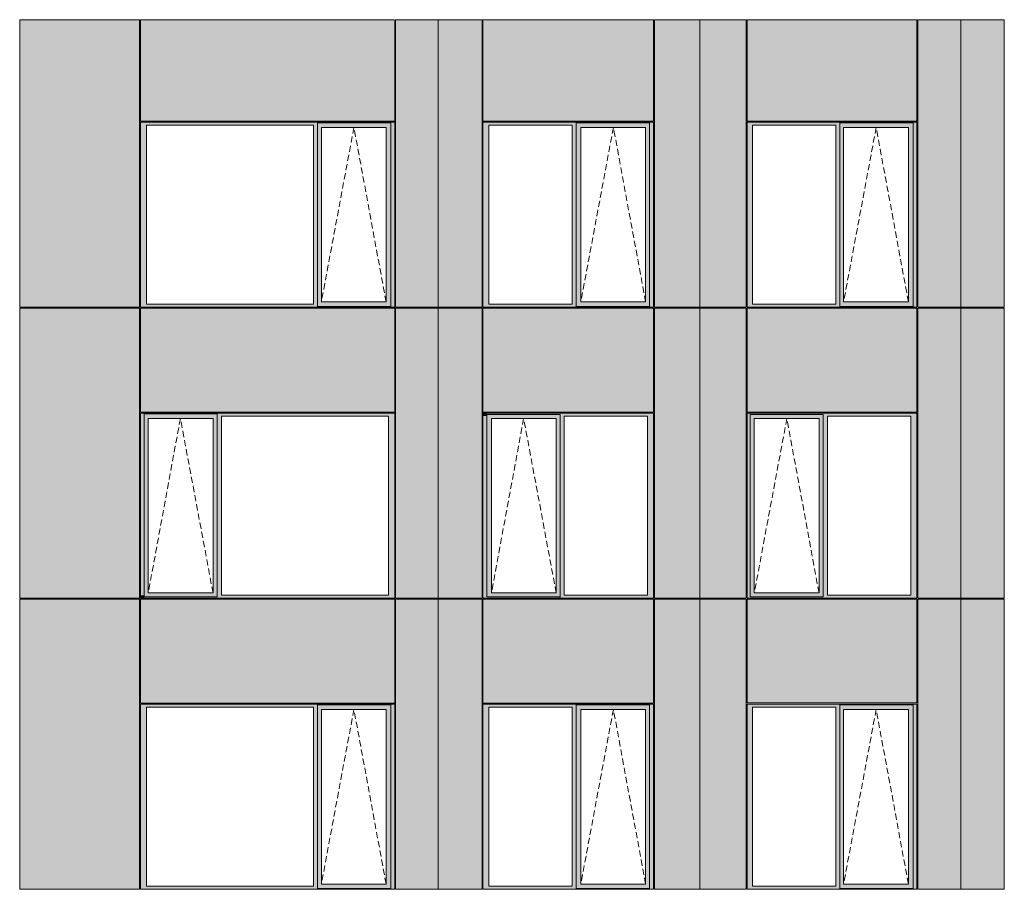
# Model space of a CAD drawing. Header units: millimetres. Extents: x -2957 to 755902, y -5565 to 302042.
# Tile 59 of 65: x 309333 to 320493, y 86998 to 96859. Entities that reach past the tile are written whole.
import ezdxf

# ---------------------------------------------------------------- set-up
doc = ezdxf.new("R2010")
doc.units = ezdxf.units.MM
doc.header["$MEASUREMENT"] = 0
doc.linetypes.add('OO_EOIAAY', pattern=[105.833361, 70.555568, -35.277793])
doc.layers.add('0_Ном._пера__1', color=7, linetype='Continuous', lineweight=0)
doc.layers.add('0_Ном._пера__120', color=7, linetype='Continuous', lineweight=0)
doc.layers.add('АР-Стены_внешние_.АР_Ном._пера__214', color=7, linetype='Continuous', lineweight=0, true_color=0xe2eaf1)

msp = doc.modelspace()

# ---------------------------------------------------------------- hatches: boundary and pattern name
at = {"layer": '0_Ном._пера__1', "linetype": 'Continuous', "lineweight": 0, "true_color": 0x000000}
for points in [[(310701.216, 95698.425), (310701.216, 95663.425), (310770.108, 95663.425), (312663.329, 95663.425), (312707.617, 95663.425), (312707.617, 95688.425), (313539.25, 95688.425), (313539.25, 95663.425), (313583.538, 95663.425), (313583.538, 95698.425)], [(310770.108, 93633.425), (310770.108, 95663.425), (310701.216, 95663.425), (310701.216, 93633.425)], [(312707.617, 95663.425), (312663.329, 95663.425), (312663.329, 93633.425), (312707.617, 93633.425)], [(312707.617, 95688.425), (312707.617, 95638.425), (312752.397, 95638.425), (313485.611, 95638.425), (313539.25, 95638.425), (313539.25, 95688.425)], [(312707.617, 95638.425), (312707.617, 93658.425), (312752.397, 93658.425), (312752.397, 95638.425)], [(313486.497, 95638.425), (313486.497, 93658.425), (313539.25, 93658.425), (313539.25, 95638.425)], [(313539.25, 95663.425), (313539.25, 93633.425), (313583.538, 93633.425), (313583.538, 95663.425)], [(314583.306, 95698.425), (314583.306, 95663.425), (314652.21, 95663.425), (315596.181, 95663.425), (315640.477, 95663.425), (315640.477, 95688.425), (316472.248, 95688.425), (316472.248, 95663.425), (316516.543, 95663.425), (316516.543, 95698.425)], [(314583.306, 93633.425), (314652.21, 93633.425), (314652.21, 95663.425), (314583.306, 95663.425)], [(315640.477, 95663.425), (315596.181, 95663.425), (315596.181, 93633.425), (315640.477, 93633.425)], [(315640.477, 95688.425), (315640.477, 95638.425), (315694.1, 95638.425), (316427.437, 95638.425), (316472.248, 95638.425), (316472.248, 95688.425)], [(315640.477, 93658.425), (315693.219, 93658.425), (315693.219, 95638.425), (315640.477, 95638.425)], [(316427.437, 93658.425), (316472.248, 93658.425), (316472.248, 95638.425), (316427.437, 95638.425)], [(316472.248, 95663.425), (316472.248, 93633.425), (316516.543, 93633.425), (316516.543, 95663.425)], [(317578.745, 95698.425), (317578.745, 95663.425), (317638.373, 95663.425), (318582.652, 95663.425), (318626.947, 95663.425), (318626.947, 95688.425), (319458.706, 95688.425), (319458.706, 95663.425), (319503.001, 95663.425), (319503.001, 95698.425)], [(317578.745, 95663.425), (317578.745, 93633.425), (317638.373, 93633.425), (317638.373, 95663.425)], [(318626.947, 95663.425), (318582.652, 95663.425), (318582.652, 93633.425), (318626.947, 93633.425)], [(318626.947, 95688.425), (318626.947, 95638.425), (318671.755, 95638.425), (319405.081, 95638.425), (319458.706, 95638.425), (319458.706, 95688.425)], [(318626.947, 95638.425), (318626.947, 93658.425), (318671.755, 93658.425), (318671.755, 95638.425)], [(319405.963, 95638.425), (319405.963, 93658.425), (319458.706, 93658.425), (319458.706, 95638.425)], [(319458.706, 95663.425), (319458.706, 93633.425), (319503.001, 93633.425), (319503.001, 95663.425)], [(310701.216, 93598.425), (313583.538, 93598.425), (313583.538, 93633.425), (313539.25, 93633.425), (313539.25, 93608.425), (312707.617, 93608.425), (312707.617, 93633.425), (312663.329, 93633.425), (310770.108, 93633.425), (310701.216, 93633.425)], [(312707.617, 93658.425), (312707.617, 93608.425), (313539.25, 93608.425), (313539.25, 93658.425), (313485.611, 93658.425), (312752.397, 93658.425)], [(314652.21, 93633.425), (314583.306, 93633.425), (314583.306, 93598.425), (316516.543, 93598.425), (316516.543, 93633.425), (316472.248, 93633.425), (316472.248, 93608.425), (315640.477, 93608.425), (315640.477, 93633.425), (315596.181, 93633.425)], [(315640.477, 93608.425), (316472.248, 93608.425), (316472.248, 93658.425), (316427.437, 93658.425), (315694.1, 93658.425), (315640.477, 93658.425)], [(317638.373, 93633.425), (317578.745, 93633.425), (317578.745, 93598.425), (319503.001, 93598.425), (319503.001, 93633.425), (319458.706, 93633.425), (319458.706, 93608.425), (318626.947, 93608.425), (318626.947, 93633.425), (318582.652, 93633.425)], [(318626.947, 93658.425), (318626.947, 93608.425), (319458.706, 93608.425), (319458.706, 93658.425), (319405.081, 93658.425), (318671.755, 93658.425)], [(310701.216, 92398.425), (310701.216, 92363.425), (310745.504, 92363.425), (310745.504, 92388.425), (311572.707, 92388.425), (311572.707, 92363.425), (311621.424, 92363.425), (313514.645, 92363.425), (313583.538, 92363.425), (313583.538, 92398.425)], [(310745.504, 90333.425), (310745.504, 92363.425), (310701.216, 92363.425), (310701.216, 90333.425)], [(310745.504, 92388.425), (310745.504, 92338.425), (310790.284, 92338.425), (311523.498, 92338.425), (311572.707, 92338.425), (311572.707, 92388.425)], [(310790.284, 92338.425), (310745.504, 92338.425), (310745.504, 90358.425), (310790.284, 90358.425)], [(311524.384, 92338.425), (311524.384, 90358.425), (311572.707, 90358.425), (311572.707, 92338.425)], [(311572.707, 92363.425), (311572.707, 90333.425), (311621.424, 90333.425), (311621.424, 92363.425)], [(313514.645, 92363.425), (313514.645, 90333.425), (313583.538, 90333.425), (313583.538, 92363.425)], [(314583.306, 92363.425), (314627.601, 92363.425), (314627.601, 92398.425), (314592.565, 92398.425), (314583.306, 92398.425)], [(314583.306, 92363.425), (314583.306, 90333.425), (314627.601, 90333.425), (314627.601, 92363.425)], [(314627.601, 92338.425), (314681.225, 92338.425), (315414.561, 92338.425), (315459.372, 92338.425), (315459.372, 92398.425), (314627.601, 92398.425)], [(314627.601, 92338.425), (314627.601, 90358.425), (314680.344, 90358.425), (314680.344, 92338.425)], [(315414.561, 90358.425), (315459.372, 90358.425), (315459.372, 92338.425), (315414.561, 92338.425)], [(315459.372, 92363.425), (315503.668, 92363.425), (316447.639, 92363.425), (316516.543, 92363.425), (316516.543, 92398.425), (316506.163, 92398.425), (315459.372, 92398.425)], [(315459.372, 92363.425), (315459.372, 90333.425), (315503.668, 90333.425), (315503.668, 92363.425)], [(316447.639, 92363.425), (316447.639, 90333.425), (316516.543, 90333.425), (316516.543, 92363.425)], [(317578.695, 92398.425), (317578.695, 92363.425), (317613.765, 92363.425), (317613.765, 92388.425), (318441.115, 92388.425), (318441.115, 92363.425), (318489.818, 92363.425), (319434.098, 92363.425), (319503.001, 92363.425), (319503.001, 92398.425)], [(317578.695, 92363.425), (317578.695, 90333.425), (317613.765, 90333.425), (317613.765, 92363.425)], [(317613.765, 92388.425), (317613.765, 92338.425), (317658.573, 92338.425), (318391.899, 92338.425), (318441.115, 92338.425), (318441.115, 92388.425)], [(317613.765, 92338.425), (317613.765, 90358.425), (317658.573, 90358.425), (317658.573, 92338.425)], [(318441.115, 92338.425), (318392.78, 92338.425), (318392.78, 90358.425), (318441.115, 90358.425)], [(318441.115, 92363.425), (318441.115, 90333.425), (318489.818, 90333.425), (318489.818, 92363.425)], [(319434.098, 92363.425), (319434.098, 90333.425), (319503.001, 90333.425), (319503.001, 92363.425)], [(310701.216, 90333.425), (310701.216, 90298.425), (310710.715, 90298.425), (310745.504, 90298.425), (310745.504, 90333.425)], [(310745.504, 90358.425), (310745.504, 90298.425), (311572.707, 90298.425), (311572.707, 90358.425), (311523.498, 90358.425), (310790.284, 90358.425)], [(311572.487, 90298.425), (311669.802, 90298.425), (311877.268, 90298.425), (312719.401, 90298.425), (312902.868, 90298.425), (313573.696, 90298.425), (313583.538, 90298.425), (313583.538, 90333.425), (313514.645, 90333.425), (311621.424, 90333.425), (311572.487, 90333.425)], [(314583.306, 90333.425), (314583.306, 90298.425), (314593.134, 90298.425), (314617.057, 90298.425), (315269.414, 90298.425), (315269.414, 90308.425), (314627.601, 90308.425), (314627.601, 90333.425)], [(314627.601, 90358.425), (314627.601, 90298.425), (315459.372, 90298.425), (315459.372, 90358.425), (315414.561, 90358.425), (314681.225, 90358.425)], [(315459.372, 90308.425), (315459.372, 90298.425), (315647.845, 90298.425), (316506.7, 90298.425), (316516.543, 90298.425), (316516.543, 90333.425), (316447.639, 90333.425), (315503.668, 90333.425), (315459.372, 90333.425)], [(317578.695, 90298.425), (317785.099, 90298.425), (317785.099, 90308.425), (317613.765, 90308.425), (317613.765, 90333.425), (317578.695, 90333.425)], [(317613.765, 90358.425), (317613.765, 90298.425), (318441.115, 90298.425), (318441.115, 90358.425), (318391.899, 90358.425), (317658.573, 90358.425)], [(318441.115, 90298.425), (318631.328, 90298.425), (318815.687, 90298.425), (319492.85, 90298.425), (319503.001, 90298.425), (319503.001, 90333.425), (319434.098, 90333.425), (318489.818, 90333.425), (318441.115, 90333.425), (318441.115, 90308.425)], [(310701.216, 89098.425), (310701.216, 89063.425), (310770.108, 89063.425), (312663.329, 89063.425), (312707.617, 89063.425), (312707.617, 89088.425), (313539.25, 89088.425), (313539.25, 89063.425), (313583.538, 89063.425), (313583.538, 89098.425)], [(310770.108, 87033.425), (310770.108, 89063.425), (310701.216, 89063.425), (310701.216, 87033.425)], [(312707.617, 89063.425), (312663.329, 89063.425), (312663.329, 87033.425), (312707.617, 87033.425)], [(312707.617, 89088.425), (312707.617, 89038.425), (312752.397, 89038.425), (313485.611, 89038.425), (313539.25, 89038.425), (313539.25, 89088.425)], [(313539.25, 89063.425), (313539.25, 87033.425), (313583.538, 87033.425), (313583.538, 89063.425)], [(314583.306, 89098.425), (314583.306, 89063.425), (314652.21, 89063.425), (315596.181, 89063.425), (315640.477, 89063.425), (315640.477, 89088.425), (316472.248, 89088.425), (316472.248, 89063.425), (316516.543, 89063.425), (316516.543, 89098.425)], [(314583.306, 87033.425), (314652.21, 87033.425), (314652.21, 89063.425), (314583.306, 89063.425)], [(315640.477, 89063.425), (315596.181, 89063.425), (315596.181, 87033.425), (315640.477, 87033.425)], [(315640.477, 89088.425), (315640.477, 89038.425), (315694.1, 89038.425), (316427.437, 89038.425), (316472.248, 89038.425), (316472.248, 89088.425)], [(316472.248, 89063.425), (316472.248, 87033.425), (316516.543, 87033.425), (316516.543, 89063.425)], [(317578.745, 89098.425), (317578.745, 89063.425), (317638.373, 89063.425), (318582.652, 89063.425), (318626.947, 89063.425), (318626.947, 89088.425), (319458.706, 89088.425), (319458.706, 89063.425), (319503.001, 89063.425), (319503.001, 89098.425)], [(317578.745, 89063.425), (317578.745, 87033.425), (317638.373, 87033.425), (317638.373, 89063.425)], [(318626.947, 89063.425), (318582.652, 89063.425), (318582.652, 87033.425), (318626.947, 87033.425)], [(318626.947, 89088.425), (318626.947, 89038.425), (318671.755, 89038.425), (319405.081, 89038.425), (319458.706, 89038.425), (319458.706, 89088.425)], [(319458.706, 89063.425), (319458.706, 87033.425), (319503.001, 87033.425), (319503.001, 89063.425)], [(312707.617, 89038.425), (312707.617, 87058.425), (312752.397, 87058.425), (312752.397, 89038.425)], [(313486.497, 89038.425), (313486.497, 87058.425), (313539.25, 87058.425), (313539.25, 89038.425)], [(315640.477, 87058.425), (315693.219, 87058.425), (315693.219, 89038.425), (315640.477, 89038.425)], [(316427.437, 87058.425), (316472.248, 87058.425), (316472.248, 89038.425), (316427.437, 89038.425)], [(318626.947, 89038.425), (318626.947, 87058.425), (318671.755, 87058.425), (318671.755, 89038.425)], [(319405.963, 89038.425), (319405.963, 87058.425), (319458.706, 87058.425), (319458.706, 89038.425)], [(312707.617, 87058.425), (312707.617, 87008.425), (313539.25, 87008.425), (313539.25, 87058.425), (313485.611, 87058.425), (312752.397, 87058.425)], [(315640.477, 87008.425), (316472.248, 87008.425), (316472.248, 87058.425), (316427.437, 87058.425), (315694.1, 87058.425), (315640.477, 87058.425)], [(318626.947, 87058.425), (318626.947, 87008.425), (319458.706, 87008.425), (319458.706, 87058.425), (319405.081, 87058.425), (318671.755, 87058.425)], [(310701.216, 86998.425), (313583.538, 86998.425), (313583.538, 87033.425), (313539.25, 87033.425), (313539.25, 87008.425), (312707.617, 87008.425), (312707.617, 87033.425), (312663.329, 87033.425), (310770.108, 87033.425), (310701.216, 87033.425)], [(314652.21, 87033.425), (314583.306, 87033.425), (314583.306, 86998.425), (316516.543, 86998.425), (316516.543, 87033.425), (316472.248, 87033.425), (316472.248, 87008.425), (315640.477, 87008.425), (315640.477, 87033.425), (315596.181, 87033.425)], [(317638.373, 87033.425), (317578.745, 87033.425), (317578.745, 86998.425), (319503.001, 86998.425), (319503.001, 87033.425), (319458.706, 87033.425), (319458.706, 87008.425), (318626.947, 87008.425), (318626.947, 87033.425), (318582.652, 87033.425)]]:
    msp.add_hatch(color=18, dxfattribs=at).paths.add_polyline_path(points)
at = {"layer": 'АР-Стены_внешние_.АР_Ном._пера__214', "linetype": 'Continuous', "lineweight": 0, "true_color": 0xe5e8eb}
for points in [[(309333.454, 93598.425), (310691.306, 93598.425), (310691.306, 96858.425), (309333.454, 96858.425)], [(313583.538, 96858.425), (310701.216, 96858.425), (310701.216, 95708.425), (313583.538, 95708.425)], [(313593.538, 93598.425), (314078.162, 93598.425), (314078.162, 96858.425), (313593.538, 96858.425)], [(314573.306, 96858.425), (314078.162, 96858.425), (314078.162, 93598.425), (314573.306, 93598.425)], [(316516.543, 96858.425), (314583.306, 96858.425), (314583.306, 95708.425), (316516.543, 95708.425)], [(317042.984, 93598.425), (317042.984, 96858.425), (316526.543, 96858.425), (316526.543, 93598.425)], [(317042.984, 93598.425), (317568.695, 93598.425), (317568.695, 96858.425), (317042.984, 96858.425)], [(317578.745, 96858.425), (317578.745, 95708.425), (319503.001, 95708.425), (319503.001, 96858.425)], [(319513.001, 96858.425), (319513.001, 93598.425), (320001.684, 93598.425), (320001.684, 96858.425)], [(320001.684, 96859.108), (320001.684, 93598.425), (320492.967, 93598.425), (320492.967, 96859.108)], [(309333.454, 90298.425), (310691.306, 90298.425), (310691.306, 93588.348), (309333.454, 93588.348)], [(310701.216, 93588.425), (310701.216, 92408.425), (313583.538, 92408.425), (313583.538, 93588.425)], [(313593.538, 93588.348), (313593.538, 90298.425), (314078.186, 90298.425), (314078.186, 93588.348)], [(314078.186, 93588.348), (314078.186, 90298.425), (314573.306, 90298.425), (314573.306, 93588.348)], [(316516.543, 93588.425), (314583.306, 93588.425), (314583.306, 92408.425), (316516.543, 92408.425)], [(317042.984, 90298.425), (317042.984, 93588.348), (316526.542, 93588.348), (316526.542, 90298.425)], [(317042.984, 90298.425), (317568.695, 90298.425), (317568.695, 93588.348), (317042.984, 93588.348)], [(317578.745, 93588.348), (317578.745, 92408.425), (319503.001, 92408.425), (319503.001, 93588.348)], [(319513.001, 93588.348), (319513.001, 90298.425), (320001.684, 90298.425), (320001.684, 93588.348)], [(320001.684, 90298.425), (320492.967, 90298.425), (320492.967, 93588.348), (320001.684, 93588.348)], [(309333.454, 86998.425), (310691.203, 86998.425), (310691.203, 89098.425), (310691.203, 90288.425), (309333.454, 90288.425)], [(310701.216, 90288.425), (310701.216, 89108.425), (313583.538, 89108.425), (313583.538, 90288.425)], [(313593.538, 86998.425), (314078.186, 86998.425), (314078.186, 90288.425), (313593.538, 90288.425)], [(314078.186, 86998.425), (314573.306, 86998.425), (314573.306, 89098.425), (314573.306, 90288.425), (314078.186, 90288.425)], [(314583.306, 90288.425), (314583.306, 89108.425), (316516.543, 89108.425), (316516.543, 90288.425)], [(316526.542, 90288.425), (316526.542, 86998.425), (317042.982, 86998.425), (317042.982, 90288.425)], [(317042.982, 86998.425), (317568.695, 86998.425), (317568.695, 89098.425), (317568.695, 90288.425), (317042.982, 90288.425)], [(317578.695, 89113), (319503.001, 89113), (319503.001, 90288.425), (317578.695, 90288.425)], [(319513.001, 90288.425), (319513.001, 86998.425), (320001.684, 86998.425), (320001.684, 90288.425)], [(320001.684, 86998.425), (320492.967, 86998.425), (320492.967, 89098.425), (320492.967, 90288.425), (320001.684, 90288.425)]]:
    msp.add_hatch(color=254, dxfattribs=at).paths.add_polyline_path(points)

# ---------------------------------------------------------------- linework, layer by layer
at = {"layer": '0_Ном._пера__120', "color": 7, "linetype": 'Continuous', "lineweight": 0}
for p, q in [((309333.454, 93598.425), (309333.454, 96858.425)), ((310691.306, 96858.425), (309333.454, 96858.425)), ((310691.306, 93598.425), (310691.306, 96858.425)), ((310701.216, 95708.425), (310701.216, 96858.425)), ((313572.743, 96858.425), (310701.216, 96858.425)), ((314082.984, 96858.425), (313583.538, 96858.425)), ((313583.538, 95708.425), (313583.538, 96858.425)), ((313593.538, 93598.425), (313593.538, 96858.425)), ((314078.162, 96858.425), (314078.162, 93598.425)), ((314573.306, 96858.425), (314082.984, 96858.425)), ((314573.306, 93598.425), (314573.306, 96858.425)), ((314583.306, 95708.425), (314583.306, 96858.425)), ((316516.543, 96858.425), (314583.306, 96858.425)), ((316516.543, 95708.425), (316516.543, 96858.425)), ((317042.984, 96858.425), (316526.543, 96858.425)), ((316526.543, 93598.425), (316526.543, 96858.425)), ((317042.984, 93598.425), (317042.984, 96858.425)), ((317568.695, 96858.425), (317042.984, 96858.425)), ((317568.695, 93598.425), (317568.695, 96858.425)), ((319503.001, 96858.425), (317578.361, 96858.425)), ((317578.745, 96858.425), (317578.745, 95708.425)), ((319503.001, 95708.425), (319503.001, 96858.425)), ((320001.684, 96858.425), (319513.001, 96858.425)), ((319513.001, 93598.425), (319513.001, 96858.425)), ((320492.967, 96858.425), (320001.684, 96858.425)), ((320001.684, 96858.425), (320001.684, 90298.425)), ((320492.967, 93598.425), (320492.967, 96858.425)), ((310701.216, 95708.425), (313583.538, 95708.425)), ((310701.216, 95663.425), (310701.216, 95698.425)), ((310701.216, 95698.425), (313583.538, 95698.425)), ((310701.216, 93598.425), (310701.216, 95663.425)), ((310770.108, 95663.425), (310770.108, 93633.425)), ((312663.329, 95663.425), (310770.108, 95663.425)), ((312663.329, 93633.425), (312663.329, 95663.425)), ((313539.25, 95688.425), (312707.617, 95688.425)), ((312707.617, 95688.425), (312707.617, 95663.425)), ((312707.617, 95663.425), (312707.617, 93633.425)), ((312752.397, 95638.425), (312752.397, 93658.425)), ((312753.283, 95638.425), (312752.397, 95638.425)), ((312753.283, 95638.425), (313486.497, 95638.425)), ((313486.497, 95638.425), (313486.497, 93658.425)), ((313539.25, 95663.425), (313539.25, 95688.425)), ((313539.25, 95663.425), (313539.25, 93608.425)), ((313583.538, 95698.425), (313583.538, 95663.425)), ((313583.538, 95663.425), (313583.538, 93633.425)), ((316516.543, 95708.425), (314583.306, 95708.425)), ((314583.306, 95663.425), (314583.306, 95698.425)), ((314583.306, 95698.425), (314592.181, 95698.425)), ((314583.306, 93633.425), (314583.306, 95663.425)), ((314592.181, 95698.425), (316505.747, 95698.425)), ((316505.747, 95698.425), (314592.181, 95698.425)), ((314652.21, 95663.425), (314652.21, 93633.425)), ((315596.181, 95663.425), (314652.21, 95663.425)), ((315596.181, 93633.425), (315596.181, 95663.425)), ((316472.248, 95688.425), (315640.477, 95688.425)), ((315640.477, 95688.425), (315640.477, 95663.425)), ((315640.477, 95663.425), (315640.477, 93633.425)), ((315693.219, 93658.425), (315693.219, 95638.425)), ((315693.219, 95638.425), (316426.556, 95638.425)), ((316427.437, 95638.425), (316426.556, 95638.425)), ((316427.437, 93658.425), (316427.437, 95638.425)), ((316472.248, 95663.425), (316472.248, 95688.425)), ((316472.248, 95663.425), (316472.248, 93633.425)), ((316505.747, 95698.425), (316516.543, 95698.425)), ((316516.543, 95698.425), (316516.543, 95663.425)), ((316516.543, 95663.425), (316516.543, 93633.425)), ((317578.745, 95708.425), (319503.001, 95708.425)), ((317578.745, 93598.425), (317578.745, 95698.425)), ((317578.745, 95698.425), (319503.001, 95698.425)), ((317638.373, 95663.425), (317638.373, 93633.425)), ((318582.652, 95663.425), (317638.373, 95663.425)), ((318582.652, 93633.425), (318582.652, 95663.425)), ((319458.706, 95688.425), (318626.947, 95688.425)), ((318626.947, 95688.425), (318626.947, 95663.425)), ((318626.947, 95663.425), (318626.947, 93633.425)), ((318671.755, 95638.425), (318671.755, 93658.425)), ((318672.637, 95638.425), (318671.755, 95638.425)), ((318672.637, 95638.425), (319405.963, 95638.425)), ((319405.963, 95638.425), (319405.963, 93658.425)), ((319458.706, 95663.425), (319458.706, 95688.425)), ((319458.706, 95663.425), (319458.706, 93633.425)), ((319503.001, 95698.425), (319503.001, 95663.425)), ((319503.001, 95663.425), (319503.001, 93633.425)), ((310770.108, 93633.425), (312663.329, 93633.425)), ((312707.617, 93633.425), (312707.617, 93608.425)), ((312752.397, 93658.425), (312753.283, 93658.425)), ((313486.497, 93658.425), (312753.283, 93658.425)), ((313583.538, 93633.425), (313583.538, 93598.425)), ((314583.306, 93598.425), (314583.306, 93633.425)), ((314652.21, 93633.425), (315596.181, 93633.425)), ((315640.477, 93633.425), (315640.477, 93608.425)), ((316426.556, 93658.425), (315693.219, 93658.425)), ((316426.556, 93658.425), (316427.437, 93658.425)), ((316472.248, 93633.425), (316472.248, 93608.425)), ((316516.543, 93633.425), (316516.543, 93598.425)), ((317638.373, 93633.425), (318582.652, 93633.425)), ((318626.947, 93633.425), (318626.947, 93608.425)), ((318671.755, 93658.425), (318672.637, 93658.425)), ((319405.963, 93658.425), (318672.637, 93658.425)), ((319458.706, 93633.425), (319458.706, 93608.425)), ((319503.001, 93633.425), (319503.001, 93598.425)), ((309386.274, 93598.425), (309333.454, 93598.425)), ((309333.454, 93588.348), (309386.274, 93588.348)), ((309333.454, 90298.425), (309333.454, 93588.348)), ((310691.306, 93598.425), (309386.274, 93598.425)), ((310691.306, 93588.348), (309386.274, 93588.348)), ((309396.608, 93598.425), (309396.608, 93588.348)), ((310691.306, 92398.425), (310691.306, 93588.348)), ((313583.538, 93598.425), (310701.216, 93598.425)), ((310701.216, 92408.425), (310701.216, 93588.425)), ((313583.538, 93588.425), (310701.216, 93588.425)), ((312707.617, 93608.425), (313539.25, 93608.425)), ((313583.538, 92408.425), (313583.538, 93588.425)), ((314082.984, 93598.425), (313593.538, 93598.425)), ((314082.984, 93588.425), (313593.538, 93588.425)), ((313593.538, 90298.425), (313593.538, 93588.425)), ((314078.162, 93598.425), (314078.162, 93588.348)), ((314078.186, 93588.348), (314078.186, 90298.425)), ((314573.306, 93598.425), (314082.984, 93598.425)), ((314573.306, 93588.348), (314082.984, 93588.348)), ((314573.306, 93588.348), (314573.306, 90298.425)), ((316516.543, 93598.425), (314583.306, 93598.425)), ((314592.118, 93598.425), (314583.306, 93598.425)), ((314583.306, 92408.425), (314583.306, 93588.348)), ((316516.543, 93588.348), (314583.306, 93588.348)), ((315640.477, 93608.425), (316472.248, 93608.425)), ((316516.543, 92408.425), (316516.543, 93588.348)), ((317568.695, 93588.425), (316526.542, 93588.425)), ((316526.542, 90298.425), (316526.542, 93588.425)), ((317042.984, 93598.425), (316526.543, 93598.425)), ((317042.982, 93598.425), (317042.982, 93588.348)), ((317184.789, 93598.425), (317042.984, 93598.425)), ((317042.984, 90298.425), (317042.984, 93588.348)), ((317568.695, 93598.425), (317184.789, 93598.425)), ((317568.695, 93588.425), (317568.695, 92363.425)), ((319503.001, 93598.425), (317578.745, 93598.425)), ((317578.745, 93588.425), (317578.745, 92408.425)), ((319503.001, 93588.425), (317578.745, 93588.425)), ((318626.947, 93608.425), (319458.706, 93608.425)), ((319494.184, 93598.425), (319503.001, 93598.425)), ((319503.001, 93588.425), (319503.001, 92408.425)), ((320001.684, 93598.425), (319513.001, 93598.425)), ((320001.684, 93588.348), (319513.001, 93588.348)), ((319513.001, 90298.425), (319513.001, 93588.348)), ((320001.68, 93588.348), (320001.68, 93598.425)), ((320492.967, 93598.425), (320001.684, 93598.425)), ((320492.967, 93588.348), (320001.684, 93588.348)), ((320492.967, 93588.348), (320492.967, 90298.425)), ((313583.127, 92408.425), (310701.216, 92408.425)), ((316516.543, 92408.425), (314583.306, 92408.425)), ((317578.745, 92408.425), (319503.001, 92408.425)), ((310691.306, 92398.425), (310691.306, 90298.425)), ((313573.127, 92398.425), (310701.216, 92398.425)), ((310701.216, 92398.425), (310701.216, 92363.425)), ((310701.216, 92363.425), (310701.216, 90298.425)), ((310745.504, 92388.425), (311572.707, 92388.425)), ((310745.504, 92363.425), (310745.504, 92388.425)), ((310745.504, 92363.425), (310745.504, 90313)), ((310790.284, 90358.425), (310790.284, 92338.425)), ((310790.284, 92338.425), (310791.17, 92338.425)), ((311524.384, 92338.425), (310791.17, 92338.425)), ((311524.384, 90358.425), (311524.384, 92338.425)), ((311572.707, 92338.425), (311572.707, 92388.425)), ((311572.707, 90358.425), (311572.707, 92338.425)), ((311621.424, 90333.425), (311621.424, 92363.425)), ((311621.424, 92363.425), (313514.645, 92363.425)), ((313514.645, 92363.425), (313514.645, 90333.425)), ((313583.538, 92398.425), (313573.127, 92398.425)), ((313583.538, 92363.425), (313583.538, 92398.425)), ((313583.538, 90333.425), (313583.538, 92363.425)), ((314592.565, 92398.425), (314583.306, 92398.425)), ((314583.306, 92398.425), (314583.306, 92363.425)), ((315459.372, 92398.425), (314583.306, 92398.425)), ((314583.306, 92363.425), (314583.306, 90298.425)), ((314627.601, 92383.849), (314627.601, 90313)), ((314627.601, 92383.849), (315459.372, 92383.849)), ((315413.68, 92338.425), (314680.344, 92338.425)), ((314680.344, 92338.425), (314680.344, 90358.425)), ((315413.68, 92338.425), (315414.561, 92338.425)), ((315414.561, 92338.425), (315414.561, 90358.425)), ((316506.131, 92398.425), (315459.372, 92398.425)), ((315459.372, 92383.849), (315459.372, 90313)), ((315503.668, 90333.425), (315503.668, 92363.425)), ((315503.668, 92363.425), (316447.639, 92363.425)), ((316447.639, 92363.425), (316447.639, 90333.425)), ((316516.543, 92398.425), (316506.131, 92398.425)), ((316516.543, 92363.425), (316516.543, 92398.425)), ((316516.543, 90333.425), (316516.543, 92363.425)), ((317568.695, 92363.425), (317568.695, 90333.425)), ((317578.745, 92398.425), (317578.695, 90298.425)), ((319492.282, 92398.425), (317578.745, 92398.425)), ((317613.765, 92383.849), (317613.765, 90333.425)), ((317613.765, 92383.849), (318441.115, 92383.849)), ((318392.78, 92338.425), (317658.573, 92338.425)), ((317658.573, 90358.425), (317658.573, 92338.425)), ((317658.573, 92338.425), (317659.455, 92338.425)), ((318392.78, 90358.425), (318392.78, 92338.425)), ((318441.115, 92338.425), (318441.115, 92383.849)), ((318441.115, 90358.425), (318441.115, 92338.425)), ((318489.818, 90333.425), (318489.818, 92363.425)), ((318489.818, 92363.425), (319434.098, 92363.425)), ((319434.098, 92363.425), (319434.098, 90333.425)), ((319503.001, 92398.425), (319492.282, 92398.425)), ((319503.001, 92363.425), (319503.001, 92398.425)), ((319503.001, 90333.425), (319503.001, 92363.425)), ((309386.274, 90298.425), (309333.454, 90298.425)), ((309333.454, 86998.425), (309333.454, 90288.425)), ((310691.203, 90288.425), (309333.454, 90288.425)), ((310691.306, 90298.425), (309386.274, 90298.425)), ((309396.608, 90298.425), (309396.608, 90288.425)), ((310691.203, 86998.425), (310691.203, 90288.425)), ((310701.216, 90298.425), (310710.715, 90298.425)), ((310701.216, 89108.425), (310701.216, 90288.425)), ((310701.216, 90288.425), (313583.538, 90288.425)), ((310710.715, 90298.425), (313573.696, 90298.425)), ((311572.707, 90313), (310745.504, 90313)), ((310791.17, 90358.425), (310790.284, 90358.425)), ((310791.17, 90358.425), (311524.384, 90358.425)), ((311572.707, 90313), (311572.707, 90358.425)), ((313514.645, 90333.425), (311621.424, 90333.425)), ((313573.696, 90298.425), (313583.538, 90298.425)), ((313583.538, 90298.425), (313583.538, 90333.425)), ((313583.538, 89108.425), (313583.538, 90288.425)), ((314082.984, 90298.425), (313593.538, 90298.425)), ((314092.209, 90288.425), (313593.538, 90288.425)), ((313593.538, 89098.425), (313593.538, 90288.425)), ((314078.186, 90298.425), (314078.186, 90293.497)), ((314078.186, 90293.497), (314078.186, 86998.425)), ((314573.306, 90298.425), (314082.984, 90298.425)), ((314573.306, 90288.425), (314092.209, 90288.425)), ((314573.306, 86998.425), (314573.306, 90288.425)), ((314583.306, 90298.425), (314593.134, 90298.425)), ((314592.118, 90298.425), (314583.306, 90298.425)), ((314583.306, 90288.425), (316516.543, 90288.425)), ((314583.306, 89108.425), (314583.306, 90288.425)), ((314593.134, 90298.425), (316506.7, 90298.425)), ((314627.601, 90313), (315459.372, 90313)), ((314680.344, 90358.425), (315413.68, 90358.425)), ((315414.561, 90358.425), (315413.68, 90358.425)), ((315459.372, 90313), (315459.372, 90308.425)), ((316447.639, 90333.425), (315503.668, 90333.425)), ((316506.7, 90298.425), (316516.543, 90298.425)), ((316516.543, 90298.425), (316516.543, 90333.425)), ((316516.543, 90288.425), (316516.543, 89108.425)), ((317042.984, 90298.425), (316526.542, 90298.425)), ((317052.209, 90288.425), (316526.542, 90288.425)), ((316526.542, 86998.425), (316526.542, 90288.425)), ((317042.982, 86998.425), (317042.982, 90298.425)), ((317184.789, 90298.425), (317042.984, 90298.425)), ((317052.209, 90288.425), (317194.014, 90288.425)), ((317568.695, 90298.425), (317184.789, 90298.425)), ((317568.695, 90288.425), (317194.014, 90288.425)), ((317568.695, 90333.425), (317568.695, 90298.425)), ((317568.695, 86998.425), (317568.695, 90288.425)), ((319503.001, 90298.425), (317578.695, 90298.425)), ((317578.695, 89113), (317578.695, 90288.425)), ((317578.695, 90288.425), (319503.001, 90288.425)), ((317613.765, 90333.425), (317613.765, 90313)), ((317613.765, 90313), (318441.115, 90313)), ((317659.455, 90358.425), (317658.573, 90358.425)), ((317659.455, 90358.425), (318392.78, 90358.425)), ((318441.115, 90313), (318441.115, 90358.425)), ((319434.098, 90333.425), (318489.818, 90333.425)), ((319492.85, 90298.425), (319503.001, 90298.425)), ((319494.184, 90298.425), (319503.001, 90298.425)), ((319503.001, 90298.425), (319503.001, 90333.425)), ((319503.001, 90288.425), (319503.001, 89113)), ((320001.684, 90298.425), (319513.001, 90298.425)), ((320010.908, 90288.425), (319513.001, 90288.425)), ((319513.001, 86998.425), (319513.001, 90288.425)), ((320001.68, 90293.497), (320001.68, 90298.425)), ((320492.967, 90298.425), (320001.684, 90298.425)), ((320001.684, 90293.497), (320001.684, 86998.425)), ((320492.967, 90288.425), (320010.908, 90288.425)), ((320492.967, 86998.425), (320492.967, 90288.425)), ((310701.216, 89108.425), (313583.538, 89108.425)), ((310701.216, 89063.425), (310701.216, 89098.425)), ((310701.216, 89098.425), (313583.538, 89098.425)), ((310701.216, 86998.425), (310701.216, 89063.425)), ((310770.108, 89063.425), (310770.108, 87033.425)), ((312663.329, 89063.425), (310770.108, 89063.425)), ((312663.329, 87033.425), (312663.329, 89063.425)), ((313539.25, 89088.425), (312707.617, 89088.425)), ((312707.617, 89088.425), (312707.617, 89063.425)), ((312707.617, 89063.425), (312707.617, 87033.425)), ((313539.25, 89063.425), (313539.25, 89088.425)), ((313539.25, 89063.425), (313539.25, 87008.425)), ((313583.538, 89098.425), (313583.538, 89063.425)), ((313583.538, 89063.425), (313583.538, 87033.425)), ((313593.538, 89098.425), (313593.538, 86998.425)), ((316516.543, 89108.425), (314583.306, 89108.425)), ((314583.306, 89063.425), (314583.306, 89098.425)), ((314583.306, 89098.425), (314592.181, 89098.425)), ((314583.306, 87033.425), (314583.306, 89063.425)), ((314592.181, 89098.425), (316505.747, 89098.425)), ((316505.747, 89098.425), (314592.181, 89098.425)), ((314652.21, 89063.425), (314652.21, 87033.425)), ((315596.181, 89063.425), (314652.21, 89063.425)), ((315596.181, 87033.425), (315596.181, 89063.425)), ((316472.248, 89088.425), (315640.477, 89088.425)), ((315640.477, 89088.425), (315640.477, 89063.425)), ((315640.477, 89063.425), (315640.477, 87033.425)), ((316472.248, 89063.425), (316472.248, 89088.425)), ((316472.248, 89063.425), (316472.248, 87033.425)), ((316505.747, 89098.425), (316516.543, 89098.425)), ((316516.543, 89098.425), (316516.543, 89063.425)), ((316516.543, 89063.425), (316516.543, 87033.425)), ((317579.313, 89113), (317578.695, 89113)), ((317578.745, 86998.425), (317578.745, 89098.425)), ((317578.745, 89098.425), (319503.001, 89098.425)), ((317579.313, 89113), (319503.001, 89113)), ((317638.373, 89063.425), (317638.373, 87033.425)), ((318582.652, 89063.425), (317638.373, 89063.425)), ((318582.652, 87033.425), (318582.652, 89063.425)), ((319458.706, 89088.425), (318626.947, 89088.425)), ((318626.947, 89088.425), (318626.947, 89063.425)), ((318626.947, 89063.425), (318626.947, 87033.425)), ((319458.706, 89063.425), (319458.706, 89088.425)), ((319458.706, 89063.425), (319458.706, 87033.425)), ((319503.001, 89098.425), (319503.001, 89063.425)), ((319503.001, 89063.425), (319503.001, 87033.425)), ((312752.397, 89038.425), (312752.397, 87058.425)), ((312753.283, 89038.425), (312752.397, 89038.425)), ((312753.283, 89038.425), (313486.497, 89038.425)), ((313486.497, 89038.425), (313486.497, 87058.425)), ((315693.219, 87058.425), (315693.219, 89038.425)), ((315693.219, 89038.425), (316426.556, 89038.425)), ((316427.437, 89038.425), (316426.556, 89038.425)), ((316427.437, 87058.425), (316427.437, 89038.425)), ((318671.755, 89038.425), (318671.755, 87058.425)), ((318672.637, 89038.425), (318671.755, 89038.425)), ((318672.637, 89038.425), (319405.963, 89038.425)), ((319405.963, 89038.425), (319405.963, 87058.425)), ((312752.397, 87058.425), (312753.283, 87058.425)), ((313486.497, 87058.425), (312753.283, 87058.425)), ((316426.556, 87058.425), (315693.219, 87058.425)), ((316426.556, 87058.425), (316427.437, 87058.425)), ((318671.755, 87058.425), (318672.637, 87058.425)), ((319405.963, 87058.425), (318672.637, 87058.425)), ((309395.499, 86998.425), (309333.454, 86998.425)), ((310691.203, 86998.425), (309395.499, 86998.425)), ((313583.538, 86998.425), (310701.216, 86998.425)), ((310770.108, 87033.425), (312663.329, 87033.425)), ((312707.617, 87033.425), (312707.617, 87008.425)), ((312707.617, 87008.425), (313539.25, 87008.425)), ((313583.538, 87033.425), (313583.538, 86998.425)), ((314092.209, 86998.425), (313593.538, 86998.425)), ((314573.306, 86998.425), (314092.209, 86998.425)), ((314583.306, 86998.425), (314583.306, 87033.425)), ((316516.543, 86998.425), (314583.306, 86998.425)), ((314592.118, 86998.425), (314583.306, 86998.425)), ((314652.21, 87033.425), (315596.181, 87033.425)), ((315640.477, 87033.425), (315640.477, 87008.425)), ((315640.477, 87008.425), (316472.248, 87008.425)), ((316472.248, 87033.425), (316472.248, 87008.425)), ((316516.543, 87033.425), (316516.543, 86998.425)), ((317052.209, 86998.425), (316526.542, 86998.425)), ((317194.014, 86998.425), (317052.209, 86998.425)), ((317568.695, 86998.425), (317194.014, 86998.425)), ((319503.001, 86998.425), (317578.745, 86998.425)), ((317638.373, 87033.425), (318582.652, 87033.425)), ((318626.947, 87033.425), (318626.947, 87008.425)), ((318626.947, 87008.425), (319458.706, 87008.425)), ((319458.706, 87033.425), (319458.706, 87008.425)), ((319494.184, 86998.425), (319503.001, 86998.425)), ((319503.001, 87033.425), (319503.001, 86998.425)), ((320001.684, 86998.425), (319513.001, 86998.425)), ((320492.967, 86998.425), (320001.684, 86998.425))]:
    msp.add_line(p, q, dxfattribs=at)
at = {"layer": '0_Ном._пера__120', "color": 7, "linetype": 'OO_EOIAAY', "lineweight": 0}
for p, q in [((313121.418, 95638.425), (312752.397, 93658.425)), ((313486.497, 93658.425), (313121.418, 95638.425)), ((316062.24, 95638.425), (315693.219, 93658.425)), ((316427.437, 93658.425), (316062.24, 95638.425)), ((319040.776, 95638.425), (318671.755, 93658.425)), ((319405.963, 93658.425), (319040.776, 95638.425)), ((311154.681, 92338.425), (310790.284, 90358.425)), ((311524.384, 90358.425), (311154.681, 92338.425)), ((315044.859, 92338.425), (314680.344, 90358.425)), ((315414.561, 90358.425), (315044.859, 92338.425)), ((318028.476, 92338.425), (317659.455, 90358.425)), ((318392.78, 90358.425), (318028.476, 92338.425)), ((313121.418, 89038.425), (312752.397, 87058.425)), ((313486.497, 87058.425), (313121.418, 89038.425)), ((316062.24, 89038.425), (315693.219, 87058.425)), ((316427.437, 87058.425), (316062.24, 89038.425)), ((319040.776, 89038.425), (318671.755, 87058.425)), ((319405.963, 87058.425), (319040.776, 89038.425))]:
    msp.add_line(p, q, dxfattribs=at)

doc.saveas('drawing.dxf')
